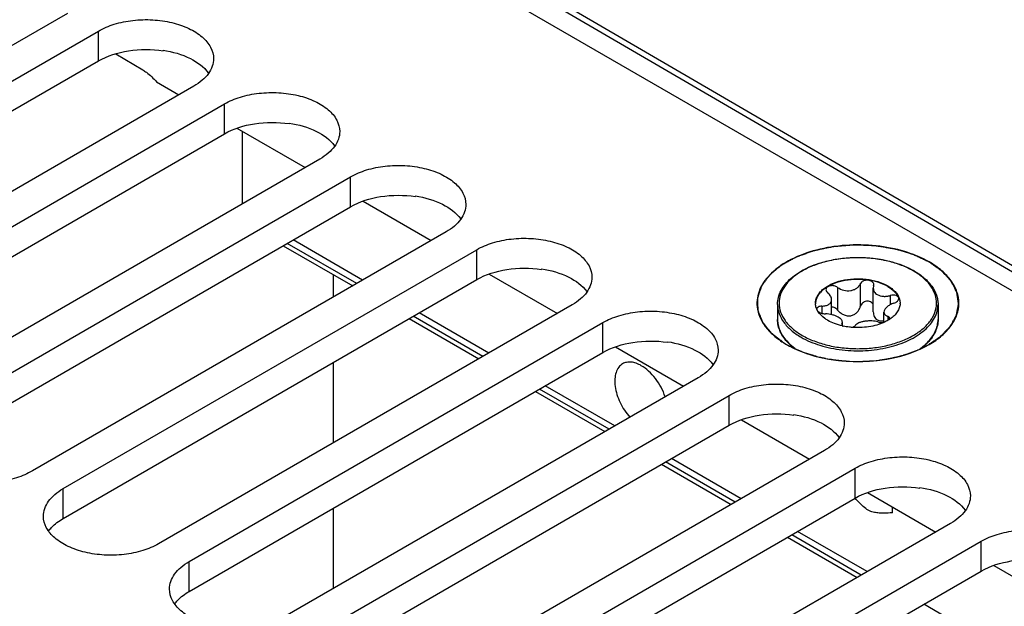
# Model space of a CAD drawing. Header units: inches. Extents: x 0 to 34, y 0 to 22.
# Tile 31 of 133: x 3.182 to 4.151, y 16.786 to 17.363. Entities that reach past the tile are written whole.
import ezdxf

# ---------------------------------------------------------------- set-up
doc = ezdxf.new("R2010")
doc.units = ezdxf.units.IN
doc.header["$LTSCALE"] = 1.87
doc.header["$MEASUREMENT"] = 0
doc.layers.get('0').update_dxf_attribs({"linetype": 'CONTINUOUS'})
doc.layers.add('02___PRT_ALL_AXES', color=7, linetype='CONTINUOUS')
doc.layers.add('COSMETIC', color=7, linetype='CONTINUOUS')

msp = doc.modelspace()

# ---------------------------------------------------------------- linework, layer by layer
at = {"color": 7, "linetype": 'Continuous'}
for p, q in [((3.20776, 17.64531), (5.01035, 16.60452)), ((3.54996, 17.46985), (5.01052, 16.61905)), ((3.5526, 17.4744), (5.01318, 16.62359)), ((3.32323, 17.3328), (3.32323, 17.33225)), ((3.27681, 17.3292), (3.30325, 17.31341)), ((3.31681, 17.3017), (3.33885, 17.28898)), ((3.39594, 17.25601), (3.46302, 17.21728)), ((3.4474, 17.26111), (3.4474, 17.26056)), ((3.40139, 17.18169), (3.40139, 17.25287)), ((3.57157, 17.18941), (3.57157, 17.18886)), ((3.52011, 17.18432), (3.58719, 17.14559)), ((3.51387, 17.10325), (3.44537, 17.14281)), ((3.51964, 17.10658), (3.45114, 17.14614)), ((3.69574, 17.11772), (3.69574, 17.11717)), ((3.49061, 17.11208), (3.49061, 17.08982)), ((3.64428, 17.11262), (3.71136, 17.07389)), ((3.98727, 17.09947), (3.98727, 17.07709)), ((4.00961, 17.10293), (4.00961, 17.08055)), ((4.02273, 17.1009), (4.02236, 17.09866)), ((4.02236, 17.07542), (4.02236, 17.09866)), ((4.02273, 17.1009), (4.02291, 17.10202)), ((4.03908, 17.09146), (4.03908, 17.08238)), ((3.97168, 17.08103), (3.97168, 17.07397)), ((3.98138, 17.07266), (3.98138, 17.08743)), ((3.63804, 17.03156), (3.56954, 17.07111)), ((3.64381, 17.03489), (3.57531, 17.07444)), ((3.96791, 17.07588), (3.96675, 17.07809)), ((4.0329, 17.06517), (4.0329, 17.07526)), ((4.03661, 17.07098), (4.03661, 17.06707)), ((3.99155, 17.06401), (3.99137, 17.06332)), ((3.99155, 17.06401), (3.99192, 17.0654)), ((3.99155, 17.06401), (3.99155, 17.06274)), ((3.99187, 17.06215), (3.9927, 17.06145)), ((3.99192, 17.06216), (3.99192, 17.0654)), ((4.03822, 17.068), (4.03846, 17.0689)), ((3.76845, 17.04093), (3.83553, 17.0022)), ((3.81991, 17.04602), (3.81991, 17.04547)), ((3.94023, 17.04368), (3.9454, 17.03947)), ((3.49061, 17.02554), (3.49061, 16.94643)), ((3.76798, 16.96319), (3.69948, 17.00275)), ((3.76222, 16.95986), (3.69371, 16.99942)), ((3.94409, 16.97433), (3.94409, 16.97378)), ((3.89262, 16.96923), (3.9597, 16.9305)), ((3.88639, 16.88817), (3.81788, 16.92772)), ((3.89216, 16.8915), (3.82365, 16.93105)), ((4.01679, 16.89754), (4.08388, 16.85881)), ((4.06826, 16.90263), (4.06826, 16.90208)), ((3.49061, 16.88215), (3.49061, 16.80304)), ((4.01056, 16.81647), (3.94205, 16.85603)), ((4.01633, 16.8198), (3.94782, 16.85936)), ((4.14096, 16.82584), (4.20805, 16.78711)), ((4.1405, 16.74811), (4.072, 16.78766))]:
    msp.add_line(p, q, dxfattribs=at)
for centre, radius, start, end in [((4.02567, 17.05276), 0.07254, 59.52563, 59.99895), ((4.02526, 17.05084), 0.07485, 59.99898, 60.46389), ((3.97941, 17.08394), 0.0139, 180.00434, 182.46404), ((4.03489, 17.08394), 0.01389, 357.5183, 0.00342), ((3.96884, 17.0781), 0.00201, 178.53931, 179.99593), ((3.95622, 17.06822), 0.0281, 193.92752, 195.55209), ((4.0059, 17.1232), 0.0632, 257.17636, 257.93979), ((4.03047, 17.07884), 0.01391, 280.09163, 280.92187), ((4.01384, 17.10698), 0.04606, 294.53076, 294.7925), ((4.01907, 17.09751), 0.03523, 303.02585, 304.06673), ((3.97325, 17.07878), 0.04848, 224.52781, 224.7688), ((3.97389, 17.08028), 0.04972, 225.07206, 227.3944), ((4.03981, 17.08089), 0.05056, 312.06004, 315.07077)]:
    msp.add_arc(centre, radius, start, end, dxfattribs=at)
at = {"color": 3, "linetype": 'Continuous'}
for points in [[(3.25949, 17.32226), (3.26849, 17.32745), (3.28987, 17.33391), (3.31196, 17.33395), (3.32323, 17.33225)], [(3.38366, 17.25056), (3.39266, 17.25576), (3.41405, 17.26221), (3.43614, 17.26225), (3.4474, 17.26056)], [(3.50783, 17.17887), (3.51683, 17.18406), (3.53822, 17.19052), (3.56031, 17.19056), (3.57157, 17.18886)], [(3.632, 17.10717), (3.641, 17.11237), (3.66239, 17.11882), (3.68448, 17.11886), (3.69574, 17.11717)], [(3.75617, 17.03548), (3.76517, 17.04068), (3.78656, 17.04713), (3.80865, 17.04717), (3.81991, 17.04547)], [(3.88034, 16.96378), (3.88934, 16.96898), (3.91073, 16.97543), (3.93282, 16.97547), (3.94409, 16.97378)], [(4.00451, 16.89209), (4.01351, 16.89729), (4.0349, 16.90374), (4.05699, 16.90378), (4.06826, 16.90208)], [(4.12868, 16.82039), (4.13768, 16.82559), (4.15907, 16.83204), (4.18116, 16.83208), (4.19243, 16.83039)]]:
    msp.add_open_spline(points, degree=3, knots=[0, 0, 0, 0, 0.477085, 1, 1, 1, 1], dxfattribs=at)
at = {"color": 7, "linetype": 'Continuous'}
for points, knots in [([(3.32323, 17.3328), (3.33249, 17.33141), (3.34902, 17.32684), (3.36343, 17.31652), (3.36785, 17.31035)], [0, 0, 0, 0, 0.552517, 1, 1, 1, 1]), ([(3.30325, 17.31341), (3.30445, 17.31269), (3.30944, 17.30936), (3.31382, 17.30517), (3.31681, 17.3017)], [0, 0, 0, 0, 0.234535, 1, 1, 1, 1]), ([(3.4474, 17.26111), (3.45666, 17.25971), (3.47319, 17.25515), (3.4876, 17.24482), (3.49202, 17.23866)], [0, 0, 0, 0, 0.552517, 1, 1, 1, 1]), ([(3.57157, 17.18941), (3.58083, 17.18802), (3.59736, 17.18345), (3.61177, 17.17313), (3.61619, 17.16696)], [0, 0, 0, 0, 0.552517, 1, 1, 1, 1]), ([(4.0775, 17.12446), (4.06994, 17.12882), (4.05279, 17.13583), (4.02487, 17.14121), (3.99543, 17.14171), (3.967, 17.13727), (3.94195, 17.12827), (3.92231, 17.11532), (3.90965, 17.099), (3.90743, 17.08619), (3.90803, 17.08042)], [0, 0, 0, 0, 0.130079, 0.273327, 0.421913, 0.566925, 0.70015, 0.815908, 0.913484, 1, 1, 1, 1]), ([(3.92815, 17.08273), (3.92815, 17.08504), (3.92876, 17.08976), (3.93143, 17.09655), (3.93573, 17.10295), (3.94154, 17.10885), (3.9487, 17.11414), (3.9602, 17.12046), (3.97703, 17.12617), (3.99899, 17.12935), (4.02162, 17.12882), (4.04309, 17.12464), (4.0563, 17.11928), (4.06216, 17.11596)], [0, 0, 0, 0, 0.044101, 0.089755, 0.138275, 0.190572, 0.247105, 0.307917, 0.440731, 0.584005, 0.730204, 0.871228, 1, 1, 1, 1]), ([(4.06195, 17.11558), (4.0582, 17.11775), (4.05, 17.12157), (4.03664, 17.12563), (4.02218, 17.12813), (4.00715, 17.12897), (3.99212, 17.12813), (3.97766, 17.12563), (3.96429, 17.12157), (3.95251, 17.11609), (3.94276, 17.10937), (3.93538, 17.10161), (3.93072, 17.09303), (3.9291, 17.08393), (3.93072, 17.07483), (3.93539, 17.06625), (3.94276, 17.0585), (3.94893, 17.05426), (3.95233, 17.05229)], [0, 0, 0, 0, 0.066555, 0.138371, 0.213978, 0.291569, 0.369176, 0.444823, 0.51669, 0.583295, 0.643689, 0.697716, 0.746311, 0.791692, 0.837068, 0.885647, 0.939646, 1, 1, 1, 1]), ([(3.69574, 17.11772), (3.70501, 17.11632), (3.72153, 17.11176), (3.73595, 17.10143), (3.74036, 17.09527)], [0, 0, 0, 0, 0.552517, 1, 1, 1, 1]), ([(4.07749, 17.04331), (4.08185, 17.04583), (4.08977, 17.05128), (4.09922, 17.06121), (4.1052, 17.07221), (4.10728, 17.08388), (4.1052, 17.09555), (4.09922, 17.10655), (4.08977, 17.11649), (4.08186, 17.12194), (4.0775, 17.12446)], [0, 0, 0, 0, 0.144902, 0.274532, 0.391127, 0.500014, 0.608905, 0.725473, 0.855134, 1, 1, 1, 1]), ([(3.95233, 17.05229), (3.95607, 17.05013), (3.96424, 17.04632), (3.97755, 17.04227), (3.99196, 17.03976), (4.00694, 17.0389), (4.02193, 17.03972), (4.03637, 17.04218), (4.04972, 17.04621), (4.0615, 17.05164), (4.07129, 17.05831), (4.07871, 17.06602), (4.08345, 17.07455), (4.08517, 17.08361), (4.08368, 17.09269), (4.07914, 17.10127), (4.07191, 17.10904), (4.06582, 17.1133), (4.06246, 17.11528)], [0, 0, 0, 0, 0.066549, 0.138348, 0.213935, 0.291519, 0.369143, 0.444841, 0.516801, 0.583541, 0.644104, 0.698309, 0.747051, 0.792496, 0.837812, 0.886209, 0.939945, 1, 1, 1, 1]), ([(3.96551, 17.08394), (3.96551, 17.08512), (3.96582, 17.08755), (3.96722, 17.09106), (3.96948, 17.09439), (3.97373, 17.09866), (3.98099, 17.10307), (3.99141, 17.10656), (4.00312, 17.1082), (4.01515, 17.10787), (4.02652, 17.10559), (4.0335, 17.10271), (4.03658, 17.10093)], [0, 0, 0, 0, 0.042862, 0.087493, 0.135329, 0.187294, 0.30456, 0.43823, 0.582575, 0.729729, 0.871319, 1, 1, 1, 1]), ([(4.06268, 17.11566), (4.06618, 17.11364), (4.07253, 17.10926), (4.08014, 17.10124), (4.08425, 17.09364), (4.08586, 17.0874), (4.08613, 17.08428), (4.08613, 17.08273)], [0, 0, 0, 0, 0.28628, 0.544217, 0.778542, 0.890158, 1, 1, 1, 1]), ([(4.03658, 17.10033), (4.03353, 17.10209), (4.02664, 17.10495), (4.0154, 17.10723), (4.0035, 17.10761), (3.99189, 17.10606), (3.98149, 17.10269), (3.9742, 17.09839), (3.96985, 17.09422), (3.9675, 17.09096), (3.96599, 17.08751), (3.96557, 17.08511), (3.96552, 17.08393)], [0, 0, 0, 0, 0.128163, 0.269121, 0.415736, 0.559844, 0.693722, 0.811637, 0.86401, 0.912225, 0.957112, 1, 1, 1, 1]), ([(3.98727, 17.09947), (3.98626, 17.10022), (3.98382, 17.10121), (3.98061, 17.10129), (3.97829, 17.10058), (3.97693, 17.09973), (3.97602, 17.09858), (3.97581, 17.09767), (3.97581, 17.09723)], [0, 0, 0, 0, 0.275206, 0.558246, 0.687648, 0.802874, 0.904766, 1, 1, 1, 1]), ([(3.98727, 17.09947), (3.98903, 17.09817), (3.99325, 17.0963), (3.99897, 17.09597), (4.00331, 17.09711), (4.00609, 17.09857), (4.00827, 17.10051), (4.00927, 17.10211), (4.00961, 17.10293)], [0, 0, 0, 0, 0.25814, 0.528489, 0.659041, 0.781895, 0.89544, 1, 1, 1, 1]), ([(4.02291, 17.10202), (4.02291, 17.10259), (4.02259, 17.10379), (4.02126, 17.10523), (4.01935, 17.1062), (4.01707, 17.10664), (4.01468, 17.1065), (4.01246, 17.10581), (4.01067, 17.10463), (4.00985, 17.10351), (4.00961, 17.10293)], [0, 0, 0, 0, 0.10112, 0.212092, 0.338575, 0.477847, 0.62183, 0.760946, 0.887713, 1, 1, 1, 1]), ([(4.02236, 17.09866), (4.02236, 17.09804), (4.02253, 17.09679), (4.02333, 17.09503), (4.02462, 17.09349), (4.02573, 17.09268), (4.02634, 17.09233)], [0, 0, 0, 0, 0.237077, 0.477975, 0.73038, 1, 1, 1, 1]), ([(4.03658, 17.10093), (4.03797, 17.10013), (4.04055, 17.09843), (4.04387, 17.09544), (4.0464, 17.0922), (4.04756, 17.08982), (4.04797, 17.08863)], [0, 0, 0, 0, 0.281445, 0.540726, 0.779019, 1, 1, 1, 1]), ([(4.03658, 17.10033), (4.03792, 17.09956), (4.04041, 17.09791), (4.04454, 17.09427), (4.04687, 17.09091), (4.04778, 17.08855)], [0, 0, 0, 0, 0.280914, 0.540607, 1, 1, 1, 1]), ([(3.97581, 17.09723), (3.97581, 17.09664), (3.97622, 17.09534), (3.97713, 17.09437), (3.97767, 17.09393)], [0, 0, 0, 0, 0.461213, 1, 1, 1, 1]), ([(3.98138, 17.08743), (3.98138, 17.0886), (3.98077, 17.09044), (3.97925, 17.0925), (3.97823, 17.09347), (3.97767, 17.09393)], [0, 0, 0, 0, 0.454627, 0.715995, 1, 1, 1, 1]), ([(4.02634, 17.09233), (4.02811, 17.09131), (4.03136, 17.09054), (4.0357, 17.0907), (4.03797, 17.09114), (4.03908, 17.09146)], [0, 0, 0, 0, 0.472231, 0.733478, 1, 1, 1, 1]), ([(4.04744, 17.08847), (4.04744, 17.08878), (4.04732, 17.08942), (4.04677, 17.09026), (4.04592, 17.09096), (4.04438, 17.09167), (4.04201, 17.09201), (4.04006, 17.09173), (4.03908, 17.09146)], [0, 0, 0, 0, 0.092465, 0.189263, 0.296801, 0.417872, 0.695787, 1, 1, 1, 1]), ([(4.0426, 17.08388), (4.04327, 17.0841), (4.04451, 17.08462), (4.04607, 17.0857), (4.04715, 17.08699), (4.04744, 17.08801), (4.04744, 17.08847)], [0, 0, 0, 0, 0.299009, 0.569921, 0.802329, 1, 1, 1, 1]), ([(4.04778, 17.08855), (4.04792, 17.08818), (4.04844, 17.08668), (4.04871, 17.08511), (4.04876, 17.08393)], [0, 0, 0, 0, 0.255176, 1, 1, 1, 1]), ([(4.04797, 17.08863), (4.0481, 17.08825), (4.04856, 17.08672), (4.04877, 17.08512), (4.04877, 17.08394)], [0, 0, 0, 0, 0.254496, 1, 1, 1, 1]), ([(3.90803, 17.08042), (3.9084, 17.0769), (3.91037, 17.06968), (3.91649, 17.05972), (3.92553, 17.05067), (3.93292, 17.04565), (3.93696, 17.04331)], [0, 0, 0, 0, 0.217996, 0.452754, 0.712478, 1, 1, 1, 1]), ([(3.92815, 17.08273), (3.92815, 17.08124), (3.92841, 17.07821), (3.92998, 17.07214), (3.93402, 17.06471), (3.94153, 17.05682), (3.94782, 17.05248), (3.95129, 17.05048)], [0, 0, 0, 0, 0.108198, 0.218425, 0.451449, 0.71048, 1, 1, 1, 1]), ([(3.95129, 17.05048), (3.95713, 17.04711), (3.97036, 17.04165), (3.99193, 17.03733), (4.01475, 17.0367), (4.03695, 17.03981), (4.05396, 17.04549), (4.06557, 17.0518), (4.07277, 17.05706), (4.07859, 17.0629), (4.08288, 17.06921), (4.08552, 17.07587), (4.08613, 17.08048), (4.08613, 17.08273)], [0, 0, 0, 0, 0.128575, 0.270077, 0.417186, 0.561524, 0.695191, 0.756214, 0.81272, 0.864684, 0.912517, 0.957146, 1, 1, 1, 1]), ([(3.96675, 17.07809), (3.96657, 17.07852), (3.96592, 17.0802), (3.96558, 17.082), (3.96552, 17.08334)], [0, 0, 0, 0, 0.256486, 1, 1, 1, 1]), ([(3.97168, 17.08103), (3.97104, 17.08101), (3.96984, 17.08087), (3.96827, 17.0803), (3.96715, 17.07939), (3.96685, 17.07854), (3.96684, 17.07815)], [0, 0, 0, 0, 0.31576, 0.586572, 0.808464, 1, 1, 1, 1]), ([(3.97168, 17.08103), (3.97298, 17.08106), (3.97488, 17.08128), (3.9772, 17.08203), (3.97865, 17.08277), (3.97984, 17.0837), (3.98073, 17.08482), (3.98126, 17.08608), (3.98138, 17.08698), (3.98138, 17.08743)], [0, 0, 0, 0, 0.303889, 0.440907, 0.566879, 0.682628, 0.790649, 0.894905, 1, 1, 1, 1]), ([(3.98727, 17.07709), (3.98652, 17.07794), (3.98471, 17.07938), (3.9825, 17.08012), (3.98137, 17.08024)], [0, 0, 0, 0, 0.501408, 1, 1, 1, 1]), ([(3.98727, 17.07709), (3.98807, 17.07619), (3.98985, 17.07453), (3.99296, 17.0726), (3.99646, 17.07144), (4.00012, 17.07136), (4.00354, 17.07252), (4.00634, 17.07465), (4.00841, 17.07739), (4.0093, 17.07948), (4.00961, 17.08055)], [0, 0, 0, 0, 0.127589, 0.256911, 0.386203, 0.513804, 0.638942, 0.761628, 0.881925, 1, 1, 1, 1]), ([(4.02241, 17.08249), (4.02215, 17.08306), (4.0214, 17.08416), (4.01975, 17.08533), (4.01773, 17.08593), (4.01556, 17.08588), (4.01349, 17.08521), (4.01171, 17.08402), (4.01036, 17.08243), (4.0098, 17.08119), (4.00961, 17.08055)], [0, 0, 0, 0, 0.115299, 0.235533, 0.362212, 0.493441, 0.625276, 0.754297, 0.879052, 1, 1, 1, 1]), ([(4.0426, 17.08388), (4.04126, 17.08346), (4.03878, 17.08242), (4.03609, 17.0806), (4.03446, 17.07894), (4.03336, 17.07741), (4.0329, 17.07609), (4.0329, 17.07526)], [0, 0, 0, 0, 0.30836, 0.58605, 0.708368, 0.817806, 1, 1, 1, 1]), ([(4.04876, 17.08333), (4.0487, 17.08196), (4.04814, 17.07912), (4.04609, 17.07512), (4.04292, 17.07142), (4.04027, 17.06932), (4.0388, 17.06833)], [0, 0, 0, 0, 0.222129, 0.457853, 0.715692, 1, 1, 1, 1]), ([(3.9777, 17.06694), (3.97664, 17.06755), (3.97291, 17.06994), (3.9696, 17.07314), (3.96791, 17.07588)], [0, 0, 0, 0, 0.274783, 1, 1, 1, 1]), ([(3.96799, 17.07589), (3.96841, 17.07551), (3.96943, 17.07481), (3.97181, 17.0738), (3.97384, 17.07347), (3.9752, 17.07346)], [0, 0, 0, 0, 0.221394, 0.472262, 1, 1, 1, 1]), ([(3.98794, 17.07016), (3.98706, 17.07067), (3.98512, 17.07158), (3.98091, 17.07295), (3.97749, 17.07344), (3.9752, 17.07346)], [0, 0, 0, 0, 0.229654, 0.482043, 1, 1, 1, 1]), ([(3.99192, 17.0654), (3.99192, 17.06581), (3.99171, 17.06671), (3.99088, 17.06795), (3.98959, 17.06913), (3.98853, 17.06982), (3.98794, 17.07016)], [0, 0, 0, 0, 0.19148, 0.414865, 0.683615, 1, 1, 1, 1]), ([(4.02236, 17.07542), (4.02236, 17.07462), (4.02251, 17.07305), (4.02323, 17.07081), (4.02449, 17.06887), (4.02569, 17.06789), (4.02634, 17.06752)], [0, 0, 0, 0, 0.25839, 0.510102, 0.756055, 1, 1, 1, 1]), ([(4.0329, 17.07526), (4.0329, 17.07482), (4.03307, 17.07391), (4.03385, 17.07271), (4.03507, 17.0717), (4.03606, 17.07121), (4.03661, 17.07098)], [0, 0, 0, 0, 0.220069, 0.448317, 0.704912, 1, 1, 1, 1]), ([(4.03846, 17.0689), (4.03846, 17.06911), (4.03837, 17.06955), (4.03799, 17.07013), (4.03738, 17.07063), (4.03688, 17.07087), (4.03661, 17.07098)], [0, 0, 0, 0, 0.21236, 0.439704, 0.6997, 1, 1, 1, 1]), ([(3.93869, 17.04478), (3.93704, 17.04646), (3.93408, 17.04994), (3.9307, 17.0557), (3.92862, 17.06173), (3.92815, 17.06588), (3.92815, 17.06792)], [0, 0, 0, 0, 0.270176, 0.523783, 0.765152, 1, 1, 1, 1]), ([(3.92815, 17.06792), (3.92815, 17.06738), (3.92822, 17.06521), (3.92856, 17.06304), (3.92895, 17.06146)], [0, 0, 0, 0, 0.248676, 1, 1, 1, 1]), ([(3.92915, 17.06069), (3.92994, 17.05786), (3.93254, 17.05216), (3.93649, 17.04736), (3.93878, 17.04508)], [0, 0, 0, 0, 0.47678, 1, 1, 1, 1]), ([(3.99187, 17.06157), (3.9893, 17.06216), (3.98443, 17.06359), (3.97981, 17.06572), (3.9777, 17.06694)], [0, 0, 0, 0, 0.519531, 1, 1, 1, 1]), ([(3.99137, 17.06332), (3.99137, 17.06312), (3.99147, 17.06269), (3.99172, 17.06232), (3.99187, 17.06215)], [0, 0, 0, 0, 0.465548, 1, 1, 1, 1]), ([(4.00088, 17.06017), (4.00018, 17.06023), (3.99744, 17.06051), (3.99471, 17.06096), (3.99269, 17.06139)], [0, 0, 0, 0, 0.253059, 1, 1, 1, 1]), ([(4.03296, 17.06508), (4.03064, 17.06402), (4.02566, 17.06222), (4.01497, 17.05992), (4.0065, 17.05968), (4.00088, 17.06017)], [0, 0, 0, 0, 0.233855, 0.482927, 1, 1, 1, 1]), ([(4.00091, 17.06019), (4.00172, 17.06033), (4.00308, 17.06069), (4.00433, 17.0615), (4.00467, 17.06199)], [0, 0, 0, 0, 0.580341, 1, 1, 1, 1]), ([(4.02701, 17.06544), (4.02611, 17.06576), (4.02413, 17.06624), (4.02097, 17.06655), (4.01759, 17.06652), (4.01422, 17.06617), (4.01106, 17.06553), (4.00831, 17.06463), (4.00614, 17.06351), (4.00503, 17.06252), (4.00467, 17.06199)], [0, 0, 0, 0, 0.121421, 0.258147, 0.404004, 0.550989, 0.690324, 0.814252, 0.917772, 1, 1, 1, 1]), ([(4.02634, 17.06752), (4.02727, 17.06698), (4.02949, 17.06632), (4.03176, 17.06649), (4.0329, 17.0667)], [0, 0, 0, 0, 0.482323, 1, 1, 1, 1]), ([(4.02701, 17.06544), (4.02788, 17.06513), (4.02987, 17.06483), (4.03187, 17.06496), (4.03291, 17.06515)], [0, 0, 0, 0, 0.466719, 1, 1, 1, 1]), ([(4.03827, 17.06797), (4.03787, 17.06772), (4.03622, 17.06669), (4.03449, 17.06579), (4.03315, 17.06517)], [0, 0, 0, 0, 0.242278, 1, 1, 1, 1]), ([(4.0756, 17.04518), (4.07725, 17.04683), (4.08021, 17.05027), (4.08359, 17.05595), (4.08566, 17.06187), (4.08613, 17.06593), (4.08613, 17.06792)], [0, 0, 0, 0, 0.272956, 0.527231, 0.767426, 1, 1, 1, 1]), ([(4.08613, 17.06792), (4.08613, 17.06591), (4.08567, 17.06181), (4.08363, 17.05584), (4.08033, 17.05014), (4.07743, 17.04668), (4.07582, 17.04502)], [0, 0, 0, 0, 0.235145, 0.476668, 0.730195, 1, 1, 1, 1]), ([(3.81991, 17.04602), (3.82918, 17.04463), (3.8457, 17.04006), (3.86012, 17.02974), (3.86454, 17.02357)], [0, 0, 0, 0, 0.552517, 1, 1, 1, 1]), ([(3.93696, 17.04331), (3.94693, 17.03755), (3.97013, 17.02915), (4.00722, 17.02512), (4.04432, 17.02915), (4.06751, 17.03755), (4.07749, 17.04331)], [0, 0, 0, 0, 0.237229, 0.499996, 0.762777, 1, 1, 1, 1]), ([(3.94399, 17.04008), (3.94353, 17.04044), (3.94174, 17.04188), (3.94003, 17.04343), (3.93883, 17.04464)], [0, 0, 0, 0, 0.256038, 1, 1, 1, 1]), ([(4.06705, 17.0382), (4.06764, 17.0386), (4.06994, 17.0402), (4.07213, 17.04195), (4.07368, 17.04335)], [0, 0, 0, 0, 0.257452, 1, 1, 1, 1]), ([(4.07582, 17.04502), (4.07525, 17.04444), (4.07283, 17.04207), (4.07018, 17.03994), (4.06808, 17.03845)], [0, 0, 0, 0, 0.241548, 1, 1, 1, 1]), ([(3.94409, 16.97433), (3.95335, 16.97293), (3.96987, 16.96837), (3.98429, 16.95804), (3.98871, 16.95188)], [0, 0, 0, 0, 0.552517, 1, 1, 1, 1]), ([(4.06826, 16.90263), (4.07752, 16.90124), (4.09404, 16.89667), (4.10846, 16.88635), (4.11288, 16.88018)], [0, 0, 0, 0, 0.552517, 1, 1, 1, 1])]:
    msp.add_open_spline(points, degree=3, knots=knots, dxfattribs=at)
at = {"layer": '02___PRT_ALL_AXES', "color": 7, "linetype": 'Continuous'}
for p, q in [((3.22927, 17.3691), (2.82213, 17.13402)), ((2.85234, 17.11657), (3.25949, 17.35165)), ((3.25949, 17.32226), (3.25949, 17.35165)), ((3.35344, 17.2974), (2.9463, 17.06232)), ((2.97651, 17.04488), (3.38366, 17.27996)), ((3.38366, 17.25056), (3.38366, 17.27996)), ((3.47761, 17.22571), (3.07047, 16.99063)), ((3.10068, 16.97318), (3.50783, 17.20826)), ((3.50783, 17.17887), (3.50783, 17.20826)), ((3.60178, 17.15401), (3.19464, 16.91893)), ((3.44138, 17.1405), (3.50989, 17.10095)), ((3.22486, 16.90149), (3.632, 17.13657)), ((3.632, 17.10717), (3.632, 17.13657)), ((3.72596, 17.08232), (3.31881, 16.84724)), ((3.92815, 17.08273), (3.92815, 17.06792)), ((4.08613, 17.08273), (4.08613, 17.06792)), ((3.34903, 16.82979), (3.75617, 17.06487)), ((3.56555, 17.06881), (3.63406, 17.02926)), ((3.75617, 17.03548), (3.75617, 17.06487)), ((3.85013, 17.01062), (3.44298, 16.77554)), ((3.4732, 16.7581), (3.88034, 16.99318)), ((3.68973, 16.99711), (3.75823, 16.95756)), ((3.88034, 16.96378), (3.88034, 16.99318)), ((3.9743, 16.93893), (3.56715, 16.70385)), ((3.8139, 16.92542), (3.8824, 16.88587)), ((3.59737, 16.6864), (4.00451, 16.92148)), ((4.00451, 16.89209), (4.00451, 16.92148)), ((3.22486, 16.87209), (3.22486, 16.90149)), ((4.04127, 16.87767), (4.04127, 16.88341)), ((4.09847, 16.86723), (3.69133, 16.63215)), ((3.72154, 16.61471), (4.12868, 16.84979)), ((3.93807, 16.85372), (4.00657, 16.81417)), ((4.12868, 16.82039), (4.12868, 16.84979)), ((3.34903, 16.8004), (3.34903, 16.82979))]:
    msp.add_line(p, q, dxfattribs=at)
at = {"layer": '02___PRT_ALL_AXES', "color": 3, "linetype": 'Continuous'}
for p, q in [((2.85234, 17.08718), (3.25949, 17.32226)), ((2.97651, 17.01548), (3.38366, 17.25056)), ((3.10068, 16.94379), (3.50783, 17.17887)), ((3.22486, 16.87209), (3.632, 17.10717)), ((3.34903, 16.8004), (3.75617, 17.03548)), ((3.4732, 16.7287), (3.88034, 16.96378)), ((3.59737, 16.65701), (4.00451, 16.89209)), ((3.72154, 16.58531), (4.12868, 16.82039))]:
    msp.add_line(p, q, dxfattribs=at)
at = {"layer": '02___PRT_ALL_AXES', "color": 7, "linetype": 'Continuous'}
for points, knots in [([(3.25949, 17.35165), (3.2644, 17.35449), (3.27554, 17.35908), (3.29369, 17.36272), (3.31288, 17.36325), (3.33155, 17.36062), (3.34821, 17.35506), (3.36155, 17.34693), (3.37059, 17.33665), (3.3729, 17.32836), (3.3729, 17.32453)], [0, 0, 0, 0, 0.128827, 0.270562, 0.417879, 0.562378, 0.696193, 0.813587, 0.913061, 1, 1, 1, 1]), ([(3.3729, 17.32453), (3.3729, 17.322), (3.37197, 17.31672), (3.36797, 17.30937), (3.36165, 17.30273), (3.35636, 17.29908), (3.35344, 17.2974)], [0, 0, 0, 0, 0.21779, 0.450922, 0.710305, 1, 1, 1, 1]), ([(3.38366, 17.27996), (3.38857, 17.2828), (3.39971, 17.28739), (3.41786, 17.29102), (3.43705, 17.29155), (3.45572, 17.28893), (3.47238, 17.28336), (3.48572, 17.27524), (3.49476, 17.26496), (3.49707, 17.25666), (3.49707, 17.25283)], [0, 0, 0, 0, 0.128827, 0.270562, 0.417879, 0.562378, 0.696193, 0.813587, 0.913061, 1, 1, 1, 1]), ([(3.49707, 17.25283), (3.49707, 17.2503), (3.49614, 17.24503), (3.49214, 17.23768), (3.48582, 17.23103), (3.48053, 17.22739), (3.47761, 17.22571)], [0, 0, 0, 0, 0.21779, 0.450922, 0.710305, 1, 1, 1, 1]), ([(3.50783, 17.20826), (3.51275, 17.2111), (3.52388, 17.2157), (3.54203, 17.21933), (3.56122, 17.21986), (3.57989, 17.21723), (3.59655, 17.21167), (3.60989, 17.20354), (3.61893, 17.19326), (3.62124, 17.18497), (3.62124, 17.18114)], [0, 0, 0, 0, 0.128827, 0.270562, 0.417879, 0.562378, 0.696193, 0.813587, 0.913061, 1, 1, 1, 1]), ([(3.62124, 17.18114), (3.62124, 17.17861), (3.62031, 17.17333), (3.61631, 17.16598), (3.60999, 17.15934), (3.6047, 17.1557), (3.60178, 17.15401)], [0, 0, 0, 0, 0.21779, 0.450922, 0.710305, 1, 1, 1, 1]), ([(3.632, 17.13657), (3.63692, 17.13941), (3.64805, 17.144), (3.6662, 17.14763), (3.68539, 17.14816), (3.70407, 17.14554), (3.72072, 17.13997), (3.73406, 17.13185), (3.7431, 17.12157), (3.74541, 17.11327), (3.74541, 17.10944)], [0, 0, 0, 0, 0.128827, 0.270562, 0.417879, 0.562378, 0.696193, 0.813587, 0.913061, 1, 1, 1, 1]), ([(3.74541, 17.10944), (3.74541, 17.10691), (3.74448, 17.10164), (3.74048, 17.09429), (3.73416, 17.08764), (3.72887, 17.084), (3.72596, 17.08232)], [0, 0, 0, 0, 0.21779, 0.450922, 0.710305, 1, 1, 1, 1]), ([(3.75617, 17.06487), (3.76109, 17.06771), (3.77222, 17.07231), (3.79037, 17.07594), (3.80957, 17.07647), (3.82824, 17.07384), (3.84489, 17.06828), (3.85823, 17.06015), (3.86727, 17.04987), (3.86959, 17.04158), (3.86959, 17.03775)], [0, 0, 0, 0, 0.128827, 0.270562, 0.417879, 0.562378, 0.696193, 0.813587, 0.913061, 1, 1, 1, 1]), ([(3.86959, 17.03775), (3.86959, 17.03522), (3.86865, 17.02994), (3.86465, 17.02259), (3.85833, 17.01595), (3.85304, 17.01231), (3.85013, 17.01062)], [0, 0, 0, 0, 0.21779, 0.450922, 0.710305, 1, 1, 1, 1]), ([(3.77556, 17.02428), (3.77407, 17.02342), (3.77133, 17.02091), (3.76878, 17.01563), (3.76771, 17.00916), (3.7681, 17.00182), (3.7699, 16.99398), (3.77407, 16.9834), (3.77888, 16.97602), (3.78271, 16.97167)], [0, 0, 0, 0, 0.08762, 0.184044, 0.29439, 0.419572, 0.557412, 0.703771, 1, 1, 1, 1]), ([(3.79401, 17.02245), (3.79239, 17.02338), (3.78917, 17.02492), (3.78422, 17.02611), (3.77957, 17.02599), (3.77678, 17.02498), (3.77556, 17.02428)], [0, 0, 0, 0, 0.289809, 0.549056, 0.782233, 1, 1, 1, 1]), ([(3.81753, 16.9918), (3.81537, 16.99825), (3.81047, 17.00736), (3.80167, 17.01711), (3.79661, 17.02095), (3.79401, 17.02245)], [0, 0, 0, 0, 0.519748, 0.771107, 1, 1, 1, 1]), ([(3.88034, 16.99318), (3.88526, 16.99602), (3.89639, 17.00061), (3.91454, 17.00424), (3.93374, 17.00477), (3.95241, 17.00215), (3.96906, 16.99658), (3.98241, 16.98846), (3.99144, 16.97818), (3.99376, 16.96988), (3.99376, 16.96605)], [0, 0, 0, 0, 0.128827, 0.270562, 0.417879, 0.562378, 0.696193, 0.813587, 0.913061, 1, 1, 1, 1]), ([(3.99376, 16.96605), (3.99376, 16.96352), (3.99282, 16.95825), (3.98882, 16.9509), (3.9825, 16.94425), (3.97721, 16.94061), (3.9743, 16.93893)], [0, 0, 0, 0, 0.21779, 0.450922, 0.710305, 1, 1, 1, 1]), ([(3.19464, 16.91893), (3.18972, 16.91609), (3.17859, 16.9115), (3.16044, 16.90787), (3.14124, 16.90734), (3.12257, 16.90996), (3.10592, 16.91552), (3.09258, 16.92365), (3.08354, 16.93393), (3.08123, 16.94222), (3.08123, 16.94606)], [0, 0, 0, 0, 0.128827, 0.270562, 0.417879, 0.562378, 0.696193, 0.813587, 0.913061, 1, 1, 1, 1]), ([(4.00451, 16.92148), (4.00943, 16.92432), (4.02057, 16.92892), (4.03871, 16.93255), (4.05791, 16.93308), (4.07658, 16.93045), (4.09323, 16.92489), (4.10658, 16.91676), (4.11561, 16.90648), (4.11793, 16.89819), (4.11793, 16.89436)], [0, 0, 0, 0, 0.128827, 0.270562, 0.417879, 0.562378, 0.696193, 0.813587, 0.913061, 1, 1, 1, 1]), ([(3.2054, 16.87436), (3.2054, 16.87689), (3.20633, 16.88217), (3.21033, 16.88952), (3.21665, 16.89616), (3.22194, 16.8998), (3.22486, 16.90149)], [0, 0, 0, 0, 0.21779, 0.450922, 0.710305, 1, 1, 1, 1]), ([(4.04127, 16.87767), (4.03836, 16.87749), (4.03397, 16.87727), (4.02802, 16.87739), (4.0233, 16.87793), (4.0183, 16.87953), (4.01346, 16.88282), (4.00889, 16.88718), (4.00593, 16.8904), (4.00446, 16.89205)], [0, 0, 0, 0, 0.208477, 0.315113, 0.426068, 0.547523, 0.687238, 0.840856, 1, 1, 1, 1]), ([(4.11793, 16.89436), (4.11793, 16.89183), (4.11699, 16.88655), (4.11299, 16.8792), (4.10667, 16.87256), (4.10138, 16.86892), (4.09847, 16.86723)], [0, 0, 0, 0, 0.21779, 0.450922, 0.710305, 1, 1, 1, 1]), ([(3.31881, 16.84724), (3.31389, 16.8444), (3.30276, 16.8398), (3.28461, 16.83617), (3.26542, 16.83564), (3.24675, 16.83826), (3.23009, 16.84383), (3.21675, 16.85196), (3.20771, 16.86224), (3.2054, 16.87053), (3.2054, 16.87436)], [0, 0, 0, 0, 0.128827, 0.270562, 0.417879, 0.562378, 0.696193, 0.813587, 0.913061, 1, 1, 1, 1]), ([(4.12868, 16.84979), (4.1336, 16.85263), (4.14474, 16.85722), (4.16288, 16.86085), (4.18208, 16.86138), (4.20075, 16.85876), (4.21741, 16.85319), (4.23075, 16.84507), (4.23979, 16.83479), (4.2421, 16.82649), (4.2421, 16.82266)], [0, 0, 0, 0, 0.128827, 0.270562, 0.417879, 0.562378, 0.696193, 0.813587, 0.913061, 1, 1, 1, 1]), ([(3.32957, 16.80267), (3.32957, 16.8052), (3.3305, 16.81047), (3.3345, 16.81782), (3.34082, 16.82447), (3.34611, 16.82811), (3.34903, 16.82979)], [0, 0, 0, 0, 0.21779, 0.450922, 0.710305, 1, 1, 1, 1]), ([(3.44298, 16.77554), (3.43807, 16.7727), (3.42693, 16.76811), (3.40878, 16.76448), (3.38959, 16.76395), (3.37092, 16.76657), (3.35426, 16.77213), (3.34092, 16.78026), (3.33188, 16.79054), (3.32957, 16.79883), (3.32957, 16.80267)], [0, 0, 0, 0, 0.128827, 0.270562, 0.417879, 0.562378, 0.696193, 0.813587, 0.913061, 1, 1, 1, 1])]:
    msp.add_open_spline(points, degree=3, knots=knots, dxfattribs=at)
at = {"layer": '02___PRT_ALL_AXES', "color": 3, "linetype": 'Continuous'}
for points in [[(3.21056, 16.85979), (3.21141, 16.86097), (3.21546, 16.86583), (3.22065, 16.86966), (3.22486, 16.87209)], [(3.33473, 16.7881), (3.33558, 16.78927), (3.33963, 16.79414), (3.34482, 16.79797), (3.34903, 16.8004)]]:
    msp.add_open_spline(points, degree=3, knots=[0, 0, 0, 0, 0.230302, 1, 1, 1, 1], dxfattribs=at)
at = {"layer": 'COSMETIC', "color": 7, "linetype": 'Continuous'}
for p, q in [((3.93411, 17.04516), (3.93699, 17.04343)), ((3.93699, 17.04343), (3.93825, 17.04272)), ((3.93825, 17.04272), (3.93998, 17.04177)), ((3.95432, 17.03545), (3.95754, 17.03432)), ((3.95754, 17.03432), (3.96303, 17.03263)), ((3.96303, 17.03263), (3.96396, 17.03236)), ((4.04541, 17.03109), (4.05045, 17.0324)), ((4.05045, 17.0324), (4.05218, 17.0329)), ((3.97581, 17.02958), (3.97969, 17.02889)), ((3.99888, 17.02685), (4.00357, 17.02669)), ((4.02249, 17.02734), (4.02767, 17.02789))]:
    msp.add_line(p, q, dxfattribs=at)
for points, knots in [([(4.07729, 17.12444), (4.07606, 17.12502), (4.07358, 17.12618), (4.07049, 17.12763), (4.06802, 17.12879), (4.06616, 17.12967), (4.06462, 17.13039), (4.06338, 17.13097), (4.06261, 17.13133), (4.06207, 17.13159), (4.06176, 17.13173), (4.06146, 17.13188), (4.061, 17.132), (4.0603, 17.13222), (4.05941, 17.13248), (4.058, 17.1329), (4.05622, 17.13343), (4.0541, 17.13406), (4.05198, 17.1347), (4.04985, 17.13533), (4.04808, 17.13586), (4.04667, 17.13628), (4.0456, 17.1366), (4.04472, 17.13686), (4.0441, 17.13704), (4.04375, 17.13715), (4.04352, 17.13721), (4.04335, 17.13727), (4.04316, 17.1373), (4.04282, 17.13736), (4.04215, 17.13746), (4.04119, 17.13762), (4.04004, 17.1378), (4.0385, 17.13805), (4.03658, 17.13835), (4.03428, 17.13872), (4.03121, 17.13921), (4.02852, 17.13964), (4.02622, 17.14001), (4.02526, 17.14017), (4.02449, 17.14029), (4.02373, 17.14043), (4.02273, 17.14045), (4.02154, 17.1405), (4.01995, 17.14056), (4.01796, 17.14063), (4.01557, 17.14072), (4.01319, 17.14081), (4.0108, 17.1409), (4.00882, 17.14097), (4.00723, 17.14103), (4.00603, 17.14108), (4.00504, 17.14111), (4.00424, 17.14115), (4.00375, 17.14116), (4.00335, 17.14119), (4.00296, 17.14114), (4.00227, 17.14109), (4.00128, 17.14101), (4.0001, 17.14091), (3.99852, 17.14078), (3.99655, 17.14062), (3.99418, 17.14043), (3.99181, 17.14023), (3.98945, 17.14004), (3.98748, 17.13988), (3.9859, 17.13975), (3.98491, 17.13966), (3.98412, 17.1396), (3.98363, 17.13956), (3.98323, 17.13953), (3.98285, 17.13946), (3.98219, 17.13932), (3.98123, 17.13912), (3.97971, 17.1388), (3.97781, 17.1384), (3.97552, 17.13792), (3.97324, 17.13744), (3.97096, 17.13696), (3.96905, 17.13656), (3.96753, 17.13624), (3.96639, 17.136), (3.96544, 17.1358), (3.96467, 17.13564), (3.96411, 17.13552), (3.96362, 17.13542), (3.96329, 17.13529), (3.96295, 17.13518), (3.96253, 17.13502), (3.96152, 17.13466), (3.95999, 17.13411), (3.95797, 17.13338), (3.95594, 17.13265), (3.95391, 17.13192), (3.95188, 17.13119), (3.95019, 17.13059), (3.94883, 17.1301), (3.94799, 17.1298), (3.94731, 17.12955), (3.94689, 17.1294), (3.94655, 17.12928), (3.94629, 17.12919), (3.94609, 17.12906), (3.9458, 17.12891), (3.94544, 17.12871), (3.94486, 17.12839), (3.94414, 17.12799), (3.94328, 17.12752), (3.94213, 17.12688), (3.94069, 17.12609), (3.93896, 17.12513), (3.93723, 17.12418), (3.93579, 17.12338), (3.93464, 17.12275), (3.93377, 17.12227), (3.93305, 17.12187), (3.93248, 17.12156), (3.93212, 17.12136), (3.93183, 17.1212), (3.9316, 17.12109), (3.93144, 17.12094), (3.93121, 17.12075), (3.93093, 17.12051), (3.93048, 17.12014), (3.92992, 17.11966), (3.92901, 17.1189), (3.92788, 17.11796), (3.92653, 17.11682), (3.92518, 17.11568), (3.92382, 17.11454), (3.92247, 17.11341), (3.92145, 17.11255), (3.92078, 17.11198), (3.92049, 17.11175), (3.92027, 17.11156), (3.92003, 17.11137), (3.91985, 17.1111), (3.91962, 17.11079), (3.91931, 17.11036), (3.91893, 17.10983), (3.91846, 17.10919), (3.91785, 17.10835), (3.91708, 17.10728), (3.91616, 17.10601), (3.91524, 17.10474), (3.91447, 17.10368), (3.91385, 17.10283), (3.91339, 17.10219), (3.91301, 17.10166), (3.9127, 17.10124), (3.91251, 17.10097), (3.91235, 17.10076), (3.91226, 17.10063), (3.91218, 17.10052), (3.91213, 17.10041), (3.91207, 17.10021), (3.91197, 17.09992), (3.91182, 17.09946), (3.91163, 17.09889), (3.91133, 17.09797), (3.91095, 17.09682), (3.91049, 17.09544), (3.91004, 17.09406), (3.90958, 17.09268), (3.9092, 17.09153), (3.9089, 17.09061), (3.90867, 17.08993), (3.9085, 17.08941), (3.90838, 17.08906), (3.90834, 17.08892), (3.9083, 17.0888), (3.90827, 17.08872), (3.90828, 17.08863), (3.90828, 17.08846), (3.90829, 17.0882), (3.90831, 17.08774), (3.90833, 17.08717), (3.90835, 17.08648), (3.90838, 17.08556), (3.90842, 17.08441), (3.90846, 17.08303), (3.90851, 17.08165), (3.90855, 17.0805), (3.90858, 17.07958), (3.9086, 17.07889), (3.90862, 17.0782), (3.90864, 17.07762), (3.90865, 17.07725), (3.90866, 17.07708), (3.90866, 17.07696), (3.90872, 17.07682), (3.90879, 17.07665), (3.90888, 17.07643), (3.90899, 17.07615), (3.90912, 17.07581), (3.9093, 17.07536), (3.90961, 17.07458), (3.91005, 17.07346), (3.91059, 17.07211), (3.91112, 17.07077), (3.91165, 17.06942), (3.9121, 17.0683), (3.91245, 17.0674), (3.91272, 17.06673), (3.91295, 17.06617), (3.9131, 17.06578), (3.91318, 17.06558), (3.91322, 17.06547), (3.91331, 17.06537), (3.91341, 17.06524), (3.91358, 17.06503), (3.91379, 17.06477), (3.91404, 17.06445), (3.91437, 17.06403), (3.91478, 17.06351), (3.91545, 17.06268), (3.91628, 17.06163), (3.91728, 17.06038), (3.91828, 17.05912), (3.91911, 17.05808), (3.91978, 17.05724), (3.92028, 17.05662), (3.92078, 17.05599), (3.92119, 17.05547), (3.92149, 17.0551), (3.92165, 17.05489), (3.92178, 17.05474), (3.92197, 17.0546), (3.92221, 17.05441), (3.92252, 17.05418), (3.92288, 17.05389), (3.92336, 17.05352), (3.92421, 17.05286), (3.92541, 17.05192), (3.92686, 17.0508), (3.9288, 17.04929), (3.93121, 17.04742), (3.93314, 17.04591), (3.93411, 17.04516)], [0, 0, 0, 0, 0.015625, 0.03125, 0.039062, 0.046875, 0.054688, 0.058594, 0.0625, 0.064453, 0.06543, 0.066406, 0.068359, 0.070312, 0.074219, 0.078125, 0.085938, 0.09375, 0.101562, 0.109375, 0.117188, 0.121094, 0.125, 0.128906, 0.130859, 0.131836, 0.132812, 0.133301, 0.133789, 0.134766, 0.136719, 0.140625, 0.144531, 0.148438, 0.15625, 0.164062, 0.171875, 0.1875, 0.191406, 0.195312, 0.197266, 0.199219, 0.203125, 0.207031, 0.210938, 0.21875, 0.226562, 0.234375, 0.242188, 0.25, 0.253906, 0.257812, 0.261719, 0.263672, 0.265625, 0.266602, 0.267578, 0.269531, 0.273438, 0.277344, 0.28125, 0.289062, 0.296875, 0.304688, 0.3125, 0.320312, 0.324219, 0.328125, 0.330078, 0.332031, 0.333008, 0.333984, 0.335938, 0.339844, 0.34375, 0.351562, 0.359375, 0.367188, 0.375, 0.382812, 0.386719, 0.390625, 0.394531, 0.396484, 0.398438, 0.400391, 0.401367, 0.402344, 0.404297, 0.40625, 0.414062, 0.421875, 0.429688, 0.4375, 0.445312, 0.453125, 0.457031, 0.460938, 0.462891, 0.464844, 0.46582, 0.466797, 0.467773, 0.46875, 0.470703, 0.472656, 0.476562, 0.480469, 0.484375, 0.492188, 0.5, 0.507812, 0.515625, 0.519531, 0.523438, 0.527344, 0.529297, 0.53125, 0.532227, 0.533203, 0.53418, 0.535156, 0.537109, 0.539062, 0.542969, 0.546875, 0.554688, 0.5625, 0.570312, 0.578125, 0.585938, 0.59375, 0.595703, 0.597656, 0.598633, 0.599609, 0.601562, 0.603516, 0.605469, 0.609375, 0.613281, 0.617188, 0.625, 0.632812, 0.640625, 0.648438, 0.652344, 0.65625, 0.660156, 0.662109, 0.664062, 0.665039, 0.666016, 0.666504, 0.666992, 0.667969, 0.669922, 0.671875, 0.675781, 0.679688, 0.6875, 0.695312, 0.703125, 0.710938, 0.71875, 0.722656, 0.726562, 0.730469, 0.731445, 0.732422, 0.73291, 0.733398, 0.733887, 0.734375, 0.736328, 0.738281, 0.742188, 0.746094, 0.75, 0.757812, 0.765625, 0.773438, 0.78125, 0.785156, 0.789062, 0.792969, 0.796875, 0.798828, 0.799316, 0.799805, 0.800781, 0.801758, 0.802734, 0.804688, 0.806641, 0.808594, 0.8125, 0.820312, 0.828125, 0.835938, 0.84375, 0.851562, 0.855469, 0.859375, 0.863281, 0.865234, 0.866211, 0.866699, 0.867188, 0.868164, 0.869141, 0.871094, 0.873047, 0.875, 0.878906, 0.882812, 0.890625, 0.898438, 0.90625, 0.914062, 0.917969, 0.921875, 0.925781, 0.929688, 0.931641, 0.932617, 0.933594, 0.93457, 0.935547, 0.9375, 0.939453, 0.941406, 0.945312, 0.953125, 0.960938, 0.96875, 0.984375, 1, 1, 1, 1]), ([(4.07581, 17.04259), (4.07686, 17.0433), (4.07843, 17.04436), (4.08053, 17.04577), (4.08211, 17.04684), (4.08368, 17.0479), (4.085, 17.04878), (4.08605, 17.04949), (4.0867, 17.04993), (4.08723, 17.05028), (4.08762, 17.05055), (4.08795, 17.05077), (4.08818, 17.05092), (4.08831, 17.05101), (4.08842, 17.05108), (4.08848, 17.05116), (4.08859, 17.05126), (4.08876, 17.05144), (4.08901, 17.0517), (4.08931, 17.05201), (4.08972, 17.05242), (4.09022, 17.05294), (4.09102, 17.05377), (4.09203, 17.0548), (4.09323, 17.05604), (4.09444, 17.05728), (4.09544, 17.05832), (4.09625, 17.05914), (4.09675, 17.05966), (4.09715, 17.06007), (4.09745, 17.06038), (4.0977, 17.06064), (4.09788, 17.06082), (4.09798, 17.06093), (4.09806, 17.061), (4.0981, 17.06109), (4.09817, 17.0612), (4.09827, 17.0614), (4.09843, 17.06168), (4.09862, 17.06202), (4.09887, 17.06247), (4.09919, 17.06303), (4.09969, 17.06394), (4.10033, 17.06506), (4.10108, 17.06642), (4.10184, 17.06777), (4.10247, 17.0689), (4.10298, 17.0698), (4.10329, 17.07037), (4.10354, 17.07082), (4.10373, 17.07115), (4.10389, 17.07144), (4.104, 17.07163), (4.10406, 17.07175), (4.10412, 17.07183), (4.10413, 17.07192), (4.10415, 17.07204), (4.10419, 17.07224), (4.10425, 17.07254), (4.10432, 17.07289), (4.10441, 17.07336), (4.10453, 17.07395), (4.10472, 17.07489), (4.10495, 17.07607), (4.10523, 17.07748), (4.10551, 17.0789), (4.10574, 17.08008), (4.10592, 17.08102), (4.10604, 17.08161), (4.10613, 17.08208), (4.1062, 17.08243), (4.10626, 17.08272), (4.1063, 17.08293), (4.10632, 17.08305), (4.10635, 17.08314), (4.10633, 17.08323), (4.10631, 17.08334), (4.10628, 17.08355), (4.10624, 17.08385), (4.10618, 17.0842), (4.10611, 17.08467), (4.10603, 17.08526), (4.10589, 17.08621), (4.10571, 17.08739), (4.1055, 17.08881), (4.10529, 17.09022), (4.10511, 17.0914), (4.10497, 17.09235), (4.10489, 17.09294), (4.10482, 17.09341), (4.10476, 17.09377), (4.10472, 17.09406), (4.10469, 17.09427), (4.10467, 17.09439), (4.10467, 17.09448), (4.10461, 17.09456), (4.10456, 17.09467), (4.10446, 17.09487), (4.10431, 17.09516), (4.10414, 17.0955), (4.10391, 17.09595), (4.10362, 17.09652), (4.10316, 17.09743), (4.10258, 17.09857), (4.10189, 17.09994), (4.1012, 17.1013), (4.10063, 17.10244), (4.10016, 17.10335), (4.09988, 17.10392), (4.09965, 17.10437), (4.09947, 17.10471), (4.09933, 17.105), (4.09923, 17.1052), (4.09917, 17.10531), (4.09914, 17.1054), (4.09905, 17.10547), (4.09896, 17.10558), (4.09879, 17.10576), (4.09856, 17.10603), (4.09827, 17.10634), (4.09789, 17.10676), (4.09741, 17.10728), (4.09665, 17.10812), (4.09569, 17.10917), (4.09455, 17.11043), (4.0934, 17.11169), (4.09245, 17.11274), (4.09168, 17.11358), (4.09121, 17.11411), (4.09083, 17.11453), (4.09054, 17.11484), (4.0903, 17.1151), (4.09013, 17.11529), (4.09004, 17.11539), (4.08997, 17.11547), (4.08987, 17.11554), (4.08974, 17.11563), (4.0895, 17.1158), (4.08917, 17.11603), (4.08878, 17.11631), (4.08825, 17.11669), (4.08759, 17.11715), (4.08653, 17.1179), (4.08521, 17.11884), (4.08363, 17.11996), (4.08205, 17.12108), (4.07993, 17.12257), (4.07835, 17.1237), (4.07729, 17.12444)], [0, 0, 0, 0, 0.03125, 0.046875, 0.0625, 0.078125, 0.09375, 0.101562, 0.109375, 0.113281, 0.117188, 0.121094, 0.123047, 0.124023, 0.125, 0.125977, 0.126953, 0.128906, 0.132812, 0.136719, 0.140625, 0.148438, 0.15625, 0.171875, 0.1875, 0.203125, 0.21875, 0.226562, 0.234375, 0.238281, 0.242188, 0.246094, 0.248047, 0.249023, 0.25, 0.250977, 0.251953, 0.253906, 0.257812, 0.261719, 0.265625, 0.273438, 0.28125, 0.296875, 0.3125, 0.328125, 0.34375, 0.351562, 0.359375, 0.363281, 0.367188, 0.371094, 0.373047, 0.374023, 0.375, 0.375977, 0.376953, 0.378906, 0.382812, 0.386719, 0.390625, 0.398438, 0.40625, 0.421875, 0.4375, 0.453125, 0.46875, 0.476562, 0.484375, 0.488281, 0.492188, 0.496094, 0.498047, 0.499023, 0.5, 0.500977, 0.501953, 0.503906, 0.507812, 0.511719, 0.515625, 0.523438, 0.53125, 0.546875, 0.5625, 0.578125, 0.59375, 0.601562, 0.609375, 0.613281, 0.617188, 0.621094, 0.623047, 0.624023, 0.625, 0.625977, 0.626953, 0.628906, 0.632812, 0.636719, 0.640625, 0.648438, 0.65625, 0.671875, 0.6875, 0.703125, 0.71875, 0.726562, 0.734375, 0.738281, 0.742188, 0.746094, 0.748047, 0.749023, 0.75, 0.750977, 0.751953, 0.753906, 0.757812, 0.761719, 0.765625, 0.773438, 0.78125, 0.796875, 0.8125, 0.828125, 0.84375, 0.851562, 0.859375, 0.863281, 0.867188, 0.871094, 0.873047, 0.874023, 0.875, 0.875977, 0.876953, 0.878906, 0.882812, 0.886719, 0.890625, 0.898438, 0.90625, 0.921875, 0.9375, 0.953125, 0.96875, 1, 1, 1, 1]), ([(3.93998, 17.04177), (3.94024, 17.04164), (3.94076, 17.04137), (3.94141, 17.04104), (3.94185, 17.0408), (3.94212, 17.04067), (3.94243, 17.04052), (3.94279, 17.04034), (3.94339, 17.04005), (3.94413, 17.03969), (3.94504, 17.03927), (3.94581, 17.03892), (3.94635, 17.03867), (3.94665, 17.03854), (3.94689, 17.03843), (3.94709, 17.03834), (3.94737, 17.03822), (3.94785, 17.03801), (3.94841, 17.03777), (3.94889, 17.03757), (3.94918, 17.03744), (3.94951, 17.03731), (3.9499, 17.03715), (3.95054, 17.0369), (3.95133, 17.03657), (3.95265, 17.03607), (3.95366, 17.0357), (3.95432, 17.03545)], [0, 0, 0, 0, 0.0625, 0.125, 0.15625, 0.171875, 0.1875, 0.21875, 0.25, 0.3125, 0.375, 0.4375, 0.46875, 0.484375, 0.5, 0.515625, 0.53125, 0.5625, 0.625, 0.65625, 0.671875, 0.6875, 0.71875, 0.75, 0.8125, 0.875, 1, 1, 1, 1]), ([(4.06622, 17.03792), (4.06787, 17.03864), (4.06993, 17.03956), (4.07229, 17.04073), (4.07326, 17.04123), (4.07403, 17.04163), (4.07482, 17.04205), (4.07541, 17.04238), (4.07581, 17.04259)], [0, 0, 0, 0, 0.5, 0.625, 0.75, 0.8125, 0.875, 1, 1, 1, 1]), ([(3.96396, 17.03236), (3.9649, 17.03211), (3.96678, 17.0316), (3.96917, 17.03101), (3.97086, 17.03062), (3.97183, 17.0304), (3.97244, 17.03027), (3.97292, 17.03017), (3.97323, 17.0301), (3.97347, 17.03005), (3.97374, 17.03), (3.97424, 17.0299), (3.97495, 17.02976), (3.97552, 17.02964), (3.97581, 17.02958)], [0, 0, 0, 0, 0.25, 0.5, 0.625, 0.6875, 0.75, 0.78125, 0.8125, 0.828125, 0.84375, 0.875, 0.9375, 1, 1, 1, 1]), ([(4.02767, 17.02789), (4.02801, 17.02794), (4.02868, 17.02803), (4.02953, 17.02814), (4.03012, 17.02821), (4.03046, 17.02826), (4.03085, 17.02832), (4.03132, 17.02839), (4.03207, 17.0285), (4.03302, 17.02864), (4.03414, 17.02882), (4.03526, 17.02901), (4.03639, 17.02919), (4.0375, 17.02941), (4.03861, 17.02961), (4.03972, 17.02983), (4.04063, 17.03002), (4.04136, 17.03018), (4.04182, 17.03027), (4.04219, 17.03035), (4.04257, 17.03043), (4.04326, 17.03059), (4.04424, 17.03082), (4.04502, 17.031), (4.04541, 17.03109)], [0, 0, 0, 0, 0.0625, 0.125, 0.15625, 0.171875, 0.1875, 0.21875, 0.25, 0.3125, 0.375, 0.4375, 0.5, 0.5625, 0.625, 0.6875, 0.75, 0.78125, 0.8125, 0.828125, 0.84375, 0.875, 0.9375, 1, 1, 1, 1]), ([(4.05218, 17.0329), (4.05245, 17.03298), (4.05298, 17.03314), (4.05366, 17.03334), (4.05412, 17.03348), (4.0544, 17.03357), (4.05471, 17.03367), (4.05508, 17.03379), (4.05569, 17.03399), (4.05645, 17.03423), (4.05734, 17.03453), (4.05823, 17.03484), (4.05913, 17.03514), (4.06, 17.03547), (4.06088, 17.03579), (4.06175, 17.03611), (4.06261, 17.03645), (4.06333, 17.03673), (4.06391, 17.03696), (4.06453, 17.03722), (4.06529, 17.03753), (4.06591, 17.03779), (4.06622, 17.03792)], [0, 0, 0, 0, 0.0625, 0.125, 0.15625, 0.171875, 0.1875, 0.21875, 0.25, 0.3125, 0.375, 0.4375, 0.5, 0.5625, 0.625, 0.6875, 0.75, 0.8125, 0.84375, 0.875, 0.9375, 1, 1, 1, 1]), ([(3.97969, 17.02889), (3.98044, 17.02877), (3.98157, 17.02859), (3.98308, 17.02836), (3.98403, 17.02824), (3.98478, 17.02813), (3.98526, 17.02807), (3.98563, 17.02801), (3.98605, 17.02796), (3.98658, 17.0279), (3.98722, 17.02783), (3.98785, 17.02775), (3.98838, 17.02769), (3.98881, 17.02764), (3.98913, 17.0276), (3.98941, 17.02758), (3.9898, 17.02754), (3.99028, 17.02749), (3.99085, 17.02744), (3.99143, 17.02738), (3.99191, 17.02733), (3.9923, 17.0273), (3.99274, 17.02726), (3.99327, 17.02722), (3.99392, 17.02717), (3.99456, 17.02712), (3.9952, 17.02707), (3.99584, 17.02703), (3.99664, 17.02698), (3.99767, 17.02692), (3.99848, 17.02687), (3.99888, 17.02685)], [0, 0, 0, 0, 0.125, 0.1875, 0.25, 0.28125, 0.3125, 0.328125, 0.34375, 0.375, 0.40625, 0.4375, 0.46875, 0.484375, 0.5, 0.515625, 0.53125, 0.5625, 0.59375, 0.625, 0.65625, 0.671875, 0.6875, 0.71875, 0.75, 0.78125, 0.8125, 0.84375, 0.875, 0.9375, 1, 1, 1, 1]), ([(4.00357, 17.02669), (4.00435, 17.02668), (4.00552, 17.02667), (4.00708, 17.02665), (4.00825, 17.02667), (4.00942, 17.02667), (4.01058, 17.02669), (4.01175, 17.02672), (4.01292, 17.02674), (4.01408, 17.0268), (4.01525, 17.02685), (4.01642, 17.0269), (4.01738, 17.02697), (4.01816, 17.02701), (4.01865, 17.02704), (4.01903, 17.02707), (4.01944, 17.0271), (4.02018, 17.02716), (4.02123, 17.02724), (4.02207, 17.02731), (4.02249, 17.02734)], [0, 0, 0, 0, 0.125, 0.1875, 0.25, 0.3125, 0.375, 0.4375, 0.5, 0.5625, 0.625, 0.6875, 0.75, 0.78125, 0.8125, 0.828125, 0.84375, 0.875, 0.9375, 1, 1, 1, 1])]:
    msp.add_open_spline(points, degree=3, knots=knots, dxfattribs=at)

doc.saveas('drawing.dxf')
